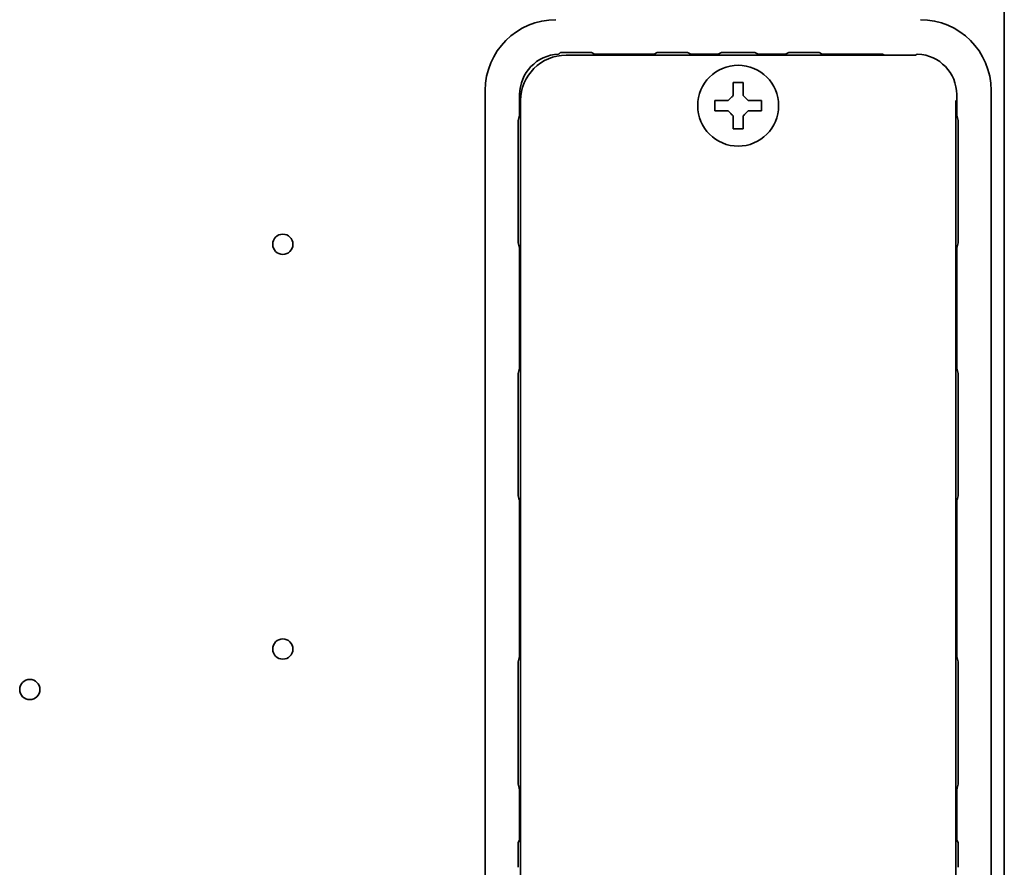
# Model space of a CAD drawing. Extents: x 3940905 to 4145695, y 925352 to 1109797.
# Tile 168 of 256: x 3952816 to 3952913, y 1100970 to 1101054. Entities that reach past the tile are written whole.
import ezdxf

# ---------------------------------------------------------------- set-up
doc = ezdxf.new("R2010")
doc.units = 0
doc.header["$LTSCALE"] = 750
doc.header["$MEASUREMENT"] = 0
doc.layers.add('CKD Equipments', color=252, linetype='CONTINUOUS', lineweight=0)

msp = doc.modelspace()

# ---------------------------------------------------------------- linework, layer by layer
at = {"layer": 'CKD Equipments', "color": 7, "linetype": 'Continuous', "lineweight": 35}
for p, q in [((3952912.975, 1101617.146, 1431.4), (3952912.975, 1100967.746, 1431.4)), ((3952870.03, 1101050.896, 1431.4), (3952871.32, 1101050.896, 1431.4)), ((3952872.48, 1101050.743, 1431.4), (3952872.184, 1101050.891, 1431.4)), ((3952878.369, 1101050.743, 1431.4), (3952872.48, 1101050.743, 1431.4)), ((3952878.666, 1101050.891, 1431.4), (3952878.369, 1101050.743, 1431.4)), ((3952879.53, 1101050.896, 1431.4), (3952880.82, 1101050.896, 1431.4)), ((3952881.989, 1101050.738, 1431.4), (3952881.684, 1101050.891, 1431.4)), ((3952884.711, 1101050.738, 1431.4), (3952881.989, 1101050.738, 1431.4)), ((3952885.018, 1101050.892, 1431.4), (3952884.711, 1101050.738, 1431.4)), ((3952885.709, 1101050.896, 1431.4), (3952887.641, 1101050.896, 1431.4)), ((3952888.639, 1101050.738, 1431.4), (3952888.332, 1101050.892, 1431.4)), ((3952891.361, 1101050.738, 1431.4), (3952888.639, 1101050.738, 1431.4)), ((3952891.666, 1101050.891, 1431.4), (3952891.361, 1101050.738, 1431.4)), ((3952892.53, 1101050.896, 1431.4), (3952893.82, 1101050.896, 1431.4)), ((3952894.989, 1101050.738, 1431.4), (3952894.684, 1101050.891, 1431.4)), ((3952900.861, 1101050.738, 1431.4), (3952894.989, 1101050.738, 1431.4)), ((3952869.674, 1101050.646, 1431.4), (3952904.199, 1101050.646, 1431.4)), ((3952861.675, 1100966.974, 1431.4), (3952861.675, 1101047.148, 1431.4)), ((3952911.675, 1100966.974, 1431.4), (3952911.675, 1101047.147, 1431.4)), ((3952865.082, 1101046.739, 1431.4), (3952865.082, 1101044.711, 1431.4)), ((3952865.175, 1100907.145, 1431.4), (3952865.175, 1101046.146, 1431.4)), ((3952884.375, 1101046.146, 1431.4), (3952884.375, 1101045.646, 1431.4)), ((3952888.975, 1101045.646, 1431.4), (3952888.975, 1101046.146, 1431.4)), ((3952908.175, 1101046.146, 1431.4), (3952908.175, 1100907.145, 1431.4)), ((3952908.268, 1101044.71, 1431.4), (3952908.268, 1101046.739, 1431.4)), ((3952884.375, 1101045.646, 1431.4), (3952884.375, 1101045.146, 1431.4)), ((3952888.975, 1101045.146, 1431.4), (3952888.975, 1101045.646, 1431.4)), ((3952864.925, 1101039.4, 1431.4), (3952864.925, 1101043.329, 1431.4)), ((3952908.425, 1101043.328, 1431.4), (3952908.425, 1101039.4, 1431.4)), ((3952864.925, 1101032.964, 1431.4), (3952864.925, 1101036.891, 1431.4)), ((3952908.425, 1101036.891, 1431.4), (3952908.425, 1101032.962, 1431.4)), ((3952865.082, 1101031.581, 1431.4), (3952865.082, 1101019.711, 1431.4)), ((3952908.268, 1101019.71, 1431.4), (3952908.268, 1101031.58, 1431.4)), ((3952864.925, 1101013.146, 1431.4), (3952864.925, 1101018.329, 1431.4)), ((3952908.425, 1101018.328, 1431.4), (3952908.425, 1101013.146, 1431.4)), ((3952864.925, 1101007.958, 1431.4), (3952864.925, 1101013.146, 1431.4)), ((3952908.425, 1101013.146, 1431.4), (3952908.425, 1101007.958, 1431.4)), ((3952865.078, 1101006.588, 1431.4), (3952865.078, 1100991.203, 1431.4)), ((3952908.272, 1100991.203, 1431.4), (3952908.272, 1101006.588, 1431.4)), ((3952864.925, 1100984.646, 1431.4), (3952864.925, 1100989.833, 1431.4)), ((3952908.425, 1100989.833, 1431.4), (3952908.425, 1100984.646, 1431.4)), ((3952864.925, 1100979.458, 1431.4), (3952864.925, 1100984.646, 1431.4)), ((3952908.425, 1100984.646, 1431.4), (3952908.425, 1100979.458, 1431.4)), ((3952865.078, 1100978.088, 1431.4), (3952865.078, 1100973.076, 1431.4)), ((3952908.272, 1100973.076, 1431.4), (3952908.272, 1100978.088, 1431.4)), ((3952865.078, 1100973.076, 1431.4), (3952864.929, 1100972.779, 1431.4)), ((3952908.421, 1100972.779, 1431.4), (3952908.272, 1100973.076, 1431.4)), ((3952864.925, 1100970.375, 1431.4), (3952864.925, 1100971.916, 1431.4)), ((3952908.425, 1100971.916, 1431.4), (3952908.425, 1100970.375, 1431.4))]:
    msp.add_line(p, q, dxfattribs=at)
for centre, radius in [((3952886.675, 1101045.646, 1431.4), 4), ((3952841.675, 1101031.946, 1431.4), 1), ((3952841.675, 1100991.946, 1431.4), 1), ((3952816.675, 1100987.946, 1431.4), 1)]:
    msp.add_circle(centre, radius, dxfattribs=at)
at = {"layer": 'CKD Equipments', "color": 7, "linetype": 'Continuous', "lineweight": 35, "extrusion": (0, 0, -1)}
for centre, major_axis, ratio, start_param, end_param in [((3952868.677, 1101047.143, 1431.4), (-4.953, 4.953), 0.999391, 5.498168, 7.068203), ((3952904.673, 1101047.143, 1431.4), (4.953, 4.953), 0.999391, 5.498168, 7.068203), ((3952904.489, 1101050.238, 1431.4), (-0.447, 0.224), 0.99981, 0.487624, 0.991462)]:
    msp.add_ellipse(centre, major_axis=major_axis, ratio=ratio, start_param=start_param, end_param=end_param, dxfattribs=at)
at = {"layer": 'CKD Equipments', "color": 7, "linetype": 'Continuous', "lineweight": 35, "extrusion": (-5.91646e-31, -1.17146e-15, -1)}
msp.add_ellipse((3952869.082, 1101046.738, 1431.4), major_axis=(-2.829, 2.829), ratio=0.999924, start_param=5.497825, end_param=7.02768, dxfattribs=at)
at = {"layer": 'CKD Equipments', "color": 7, "linetype": 'Continuous', "lineweight": 35, "extrusion": (0, -1.17146e-15, -1)}
msp.add_ellipse((3952900.861, 1101050.238, 1431.4), major_axis=(-0.447, -0.224), ratio=0.99981, start_param=2.03449, end_param=2.653989, dxfattribs=at)
at = {"layer": 'CKD Equipments', "color": 7, "linetype": 'Continuous', "lineweight": 35, "extrusion": (1.18329e-30, -1.17146e-15, -1)}
msp.add_ellipse((3952904.268, 1101046.738, 1431.4), major_axis=(2.829, 2.829), ratio=0.999924, start_param=5.538691, end_param=7.068545, dxfattribs=at)
at = {"layer": 'CKD Equipments', "color": 7, "linetype": 'Continuous', "lineweight": 35, "extrusion": (-8.87469e-31, -1.17146e-15, -1)}
msp.add_ellipse((3952869.676, 1101046.145, 1431.4), major_axis=(-3.183, 3.183), ratio=0.999695, start_param=5.497939, end_param=7.068431, dxfattribs=at)
at = {"layer": 'CKD Equipments', "color": 7, "linetype": 'Continuous', "lineweight": 35}
for points in [[(3952868.918, 1101050.735, 1431.4), (3952868.928, 1101050.744, 1431.4), (3952868.948, 1101050.762, 1431.4), (3952868.978, 1101050.787, 1431.4), (3952868.998, 1101050.804, 1431.4), (3952869.008, 1101050.812, 1431.4)], [(3952869.008, 1101050.812, 1431.4), (3952869.008, 1101050.812, 1431.4), (3952869.009, 1101050.813, 1431.4), (3952869.009, 1101050.813, 1431.4)], [(3952869.009, 1101050.813, 1431.4), (3952869.041, 1101050.839, 1431.4), (3952869.074, 1101050.866, 1431.4), (3952869.107, 1101050.893, 1431.4)], [(3952869.776, 1101050.895, 1431.4), (3952869.553, 1101050.894, 1431.4), (3952869.33, 1101050.894, 1431.4), (3952869.107, 1101050.893, 1431.4)], [(3952869.78, 1101050.895, 1431.4), (3952869.779, 1101050.895, 1431.4), (3952869.778, 1101050.895, 1431.4), (3952869.776, 1101050.895, 1431.4)], [(3952887.175, 1101047.946, 1431.4), (3952887.008, 1101047.946, 1431.4), (3952886.675, 1101047.946, 1431.4), (3952886.342, 1101047.946, 1431.4), (3952886.175, 1101047.946, 1431.4)], [(3952887.175, 1101046.646, 1431.4), (3952887.175, 1101046.7, 1431.4), (3952887.175, 1101046.808, 1431.4), (3952887.175, 1101046.97, 1431.4), (3952887.175, 1101047.128, 1431.4), (3952887.175, 1101047.284, 1431.4), (3952887.175, 1101047.436, 1431.4), (3952887.175, 1101047.592, 1431.4), (3952887.175, 1101047.758, 1431.4), (3952887.175, 1101047.882, 1431.4), (3952887.175, 1101047.946, 1431.4)], [(3952885.675, 1101046.146, 1431.4), (3952885.621, 1101046.146, 1431.4), (3952885.513, 1101046.146, 1431.4), (3952885.351, 1101046.146, 1431.4), (3952885.192, 1101046.146, 1431.4), (3952885.037, 1101046.146, 1431.4), (3952884.885, 1101046.146, 1431.4), (3952884.728, 1101046.146, 1431.4), (3952884.562, 1101046.146, 1431.4), (3952884.439, 1101046.146, 1431.4), (3952884.375, 1101046.146, 1431.4)], [(3952886.175, 1101046.646, 1431.4), (3952886.149, 1101046.62, 1431.4), (3952886.098, 1101046.568, 1431.4), (3952886.024, 1101046.495, 1431.4), (3952885.952, 1101046.423, 1431.4), (3952885.882, 1101046.353, 1431.4), (3952885.813, 1101046.283, 1431.4), (3952885.744, 1101046.215, 1431.4), (3952885.698, 1101046.169, 1431.4), (3952885.675, 1101046.146, 1431.4)], [(3952887.675, 1101046.146, 1431.4), (3952887.651, 1101046.169, 1431.4), (3952887.604, 1101046.217, 1431.4), (3952887.532, 1101046.288, 1431.4), (3952887.461, 1101046.36, 1431.4), (3952887.389, 1101046.431, 1431.4), (3952887.318, 1101046.503, 1431.4), (3952887.246, 1101046.574, 1431.4), (3952887.199, 1101046.622, 1431.4), (3952887.175, 1101046.646, 1431.4)], [(3952885.675, 1101045.146, 1431.4), (3952885.699, 1101045.122, 1431.4), (3952885.746, 1101045.074, 1431.4), (3952885.818, 1101045.003, 1431.4), (3952885.889, 1101044.932, 1431.4), (3952885.96, 1101044.86, 1431.4), (3952886.032, 1101044.789, 1431.4), (3952886.103, 1101044.717, 1431.4), (3952886.151, 1101044.669, 1431.4), (3952886.175, 1101044.646, 1431.4)], [(3952887.175, 1101044.646, 1431.4), (3952887.201, 1101044.672, 1431.4), (3952887.252, 1101044.723, 1431.4), (3952887.326, 1101044.797, 1431.4), (3952887.398, 1101044.868, 1431.4), (3952887.468, 1101044.938, 1431.4), (3952887.537, 1101045.008, 1431.4), (3952887.606, 1101045.076, 1431.4), (3952887.652, 1101045.123, 1431.4), (3952887.675, 1101045.146, 1431.4)], [(3952887.675, 1101045.146, 1431.4), (3952887.729, 1101045.146, 1431.4), (3952887.837, 1101045.146, 1431.4), (3952887.999, 1101045.146, 1431.4), (3952888.158, 1101045.146, 1431.4), (3952888.313, 1101045.146, 1431.4), (3952888.465, 1101045.146, 1431.4), (3952888.621, 1101045.146, 1431.4), (3952888.788, 1101045.146, 1431.4), (3952888.911, 1101045.146, 1431.4), (3952888.975, 1101045.146, 1431.4)], [(3952865.082, 1101044.711, 1431.4), (3952865.031, 1101044.543, 1431.4), (3952864.98, 1101044.37, 1431.4), (3952864.929, 1101044.191, 1431.4)], [(3952886.175, 1101044.646, 1431.4), (3952886.175, 1101044.591, 1431.4), (3952886.175, 1101044.483, 1431.4), (3952886.175, 1101044.322, 1431.4), (3952886.175, 1101044.163, 1431.4), (3952886.175, 1101044.007, 1431.4), (3952886.175, 1101043.856, 1431.4), (3952886.175, 1101043.699, 1431.4), (3952886.175, 1101043.533, 1431.4), (3952886.175, 1101043.41, 1431.4), (3952886.175, 1101043.346, 1431.4)], [(3952908.421, 1101044.189, 1431.4), (3952908.37, 1101044.368, 1431.4), (3952908.319, 1101044.542, 1431.4), (3952908.268, 1101044.71, 1431.4)], [(3952886.175, 1101043.346, 1431.4), (3952886.342, 1101043.346, 1431.4), (3952886.675, 1101043.346, 1431.4), (3952887.008, 1101043.346, 1431.4), (3952887.175, 1101043.346, 1431.4)], [(3952864.929, 1101032.102, 1431.4), (3952864.98, 1101031.923, 1431.4), (3952865.031, 1101031.75, 1431.4), (3952865.082, 1101031.581, 1431.4)], [(3952908.268, 1101031.58, 1431.4), (3952908.319, 1101031.748, 1431.4), (3952908.37, 1101031.921, 1431.4), (3952908.421, 1101032.1, 1431.4)], [(3952865.082, 1101019.711, 1431.4), (3952865.031, 1101019.543, 1431.4), (3952864.98, 1101019.37, 1431.4), (3952864.929, 1101019.191, 1431.4)], [(3952908.421, 1101019.189, 1431.4), (3952908.37, 1101019.368, 1431.4), (3952908.319, 1101019.542, 1431.4), (3952908.268, 1101019.71, 1431.4)], [(3952864.929, 1101007.094, 1431.4), (3952864.979, 1101006.92, 1431.4), (3952865.028, 1101006.752, 1431.4), (3952865.078, 1101006.588, 1431.4)], [(3952908.272, 1101006.588, 1431.4), (3952908.322, 1101006.752, 1431.4), (3952908.371, 1101006.92, 1431.4), (3952908.421, 1101007.094, 1431.4)], [(3952865.078, 1100991.203, 1431.4), (3952865.028, 1100991.039, 1431.4), (3952864.979, 1100990.871, 1431.4), (3952864.929, 1100990.697, 1431.4)], [(3952908.421, 1100990.697, 1431.4), (3952908.371, 1100990.871, 1431.4), (3952908.322, 1100991.039, 1431.4), (3952908.272, 1100991.203, 1431.4)], [(3952864.929, 1100978.594, 1431.4), (3952864.979, 1100978.42, 1431.4), (3952865.028, 1100978.252, 1431.4), (3952865.078, 1100978.088, 1431.4)], [(3952908.272, 1100978.088, 1431.4), (3952908.322, 1100978.252, 1431.4), (3952908.371, 1100978.42, 1431.4), (3952908.421, 1100978.594, 1431.4)]]:
    msp.add_open_spline(points, degree=3, dxfattribs=at)
for points, knots in [([(3952870.03, 1101050.896, 1431.4), (3952869.987, 1101050.896, 1431.4), (3952869.944, 1101050.896, 1431.4), (3952869.861, 1101050.895, 1431.4), (3952869.82, 1101050.895, 1431.4), (3952869.78, 1101050.895, 1431.4)], [0, 0, 0, 0, 0.50182, 0.50182, 1, 1, 1, 1]), ([(3952872.184, 1101050.891, 1431.4), (3952872.176, 1101050.891, 1431.4), (3952872.168, 1101050.891, 1431.4), (3952872.153, 1101050.892, 1431.4), (3952872.131, 1101050.892, 1431.4), (3952872.077, 1101050.892, 1431.4), (3952872.031, 1101050.893, 1431.4), (3952871.968, 1101050.893, 1431.4), (3952871.935, 1101050.893, 1431.4), (3952871.885, 1101050.894, 1431.4), (3952871.868, 1101050.894, 1431.4), (3952871.833, 1101050.894, 1431.4), (3952871.816, 1101050.894, 1431.4), (3952871.763, 1101050.894, 1431.4), (3952871.726, 1101050.895, 1431.4), (3952871.651, 1101050.895, 1431.4), (3952871.611, 1101050.895, 1431.4), (3952871.53, 1101050.895, 1431.4), (3952871.489, 1101050.895, 1431.4), (3952871.406, 1101050.896, 1431.4), (3952871.363, 1101050.896, 1431.4), (3952871.32, 1101050.896, 1431.4)], [0, 0, 0, 0, 0.03125, 0.03125, 0.0625, 0.125, 0.25, 0.25, 0.375, 0.375, 0.4375, 0.4375, 0.5, 0.5, 0.625, 0.625, 0.75, 0.75, 0.875, 0.875, 1, 1, 1, 1]), ([(3952879.53, 1101050.896, 1431.4), (3952879.487, 1101050.896, 1431.4), (3952879.444, 1101050.896, 1431.4), (3952879.361, 1101050.895, 1431.4), (3952879.32, 1101050.895, 1431.4), (3952879.238, 1101050.895, 1431.4), (3952879.199, 1101050.895, 1431.4), (3952879.124, 1101050.895, 1431.4), (3952879.087, 1101050.894, 1431.4), (3952879.034, 1101050.894, 1431.4), (3952879.017, 1101050.894, 1431.4), (3952878.982, 1101050.894, 1431.4), (3952878.965, 1101050.894, 1431.4), (3952878.915, 1101050.893, 1431.4), (3952878.882, 1101050.893, 1431.4), (3952878.819, 1101050.893, 1431.4), (3952878.772, 1101050.892, 1431.4), (3952878.719, 1101050.892, 1431.4), (3952878.696, 1101050.892, 1431.4), (3952878.681, 1101050.891, 1431.4), (3952878.674, 1101050.891, 1431.4), (3952878.666, 1101050.891, 1431.4)], [0, 0, 0, 0, 0.125, 0.125, 0.25, 0.25, 0.375, 0.375, 0.5, 0.5, 0.5625, 0.5625, 0.625, 0.625, 0.75, 0.75, 0.875, 0.9375, 0.96875, 0.96875, 1, 1, 1, 1]), ([(3952881.684, 1101050.891, 1431.4), (3952881.676, 1101050.891, 1431.4), (3952881.668, 1101050.891, 1431.4), (3952881.653, 1101050.892, 1431.4), (3952881.631, 1101050.892, 1431.4), (3952881.577, 1101050.892, 1431.4), (3952881.531, 1101050.893, 1431.4), (3952881.468, 1101050.893, 1431.4), (3952881.435, 1101050.893, 1431.4), (3952881.385, 1101050.894, 1431.4), (3952881.368, 1101050.894, 1431.4), (3952881.333, 1101050.894, 1431.4), (3952881.316, 1101050.894, 1431.4), (3952881.263, 1101050.894, 1431.4), (3952881.226, 1101050.895, 1431.4), (3952881.151, 1101050.895, 1431.4), (3952881.111, 1101050.895, 1431.4), (3952881.03, 1101050.895, 1431.4), (3952880.989, 1101050.895, 1431.4), (3952880.906, 1101050.896, 1431.4), (3952880.863, 1101050.896, 1431.4), (3952880.82, 1101050.896, 1431.4)], [0, 0, 0, 0, 0.03125, 0.03125, 0.0625, 0.125, 0.25, 0.25, 0.375, 0.375, 0.4375, 0.4375, 0.5, 0.5, 0.625, 0.625, 0.75, 0.75, 0.875, 0.875, 1, 1, 1, 1]), ([(3952885.709, 1101050.896, 1431.4), (3952885.674, 1101050.896, 1431.4), (3952885.64, 1101050.896, 1431.4), (3952885.574, 1101050.895, 1431.4), (3952885.541, 1101050.895, 1431.4), (3952885.476, 1101050.895, 1431.4), (3952885.444, 1101050.895, 1431.4), (3952885.384, 1101050.895, 1431.4), (3952885.355, 1101050.895, 1431.4), (3952885.312, 1101050.894, 1431.4), (3952885.298, 1101050.894, 1431.4), (3952885.271, 1101050.894, 1431.4), (3952885.257, 1101050.894, 1431.4), (3952885.217, 1101050.894, 1431.4), (3952885.191, 1101050.894, 1431.4), (3952885.14, 1101050.893, 1431.4), (3952885.103, 1101050.893, 1431.4), (3952885.066, 1101050.893, 1431.4), (3952885.042, 1101050.892, 1431.4), (3952885.03, 1101050.892, 1431.4), (3952885.018, 1101050.892, 1431.4)], [0, 0, 0, 0, 0.125, 0.125, 0.25, 0.25, 0.375, 0.375, 0.5, 0.5, 0.5625, 0.5625, 0.625, 0.625, 0.75, 0.75, 0.875, 0.9375, 0.9375, 1, 1, 1, 1]), ([(3952888.332, 1101050.892, 1431.4), (3952888.32, 1101050.892, 1431.4), (3952888.308, 1101050.892, 1431.4), (3952888.283, 1101050.893, 1431.4), (3952888.247, 1101050.893, 1431.4), (3952888.21, 1101050.893, 1431.4), (3952888.159, 1101050.894, 1431.4), (3952888.133, 1101050.894, 1431.4), (3952888.093, 1101050.894, 1431.4), (3952888.079, 1101050.894, 1431.4), (3952888.052, 1101050.894, 1431.4), (3952888.038, 1101050.894, 1431.4), (3952887.995, 1101050.895, 1431.4), (3952887.966, 1101050.895, 1431.4), (3952887.905, 1101050.895, 1431.4), (3952887.874, 1101050.895, 1431.4), (3952887.809, 1101050.895, 1431.4), (3952887.776, 1101050.895, 1431.4), (3952887.709, 1101050.896, 1431.4), (3952887.676, 1101050.896, 1431.4), (3952887.641, 1101050.896, 1431.4)], [0, 0, 0, 0, 0.0625, 0.0625, 0.125, 0.25, 0.25, 0.375, 0.375, 0.4375, 0.4375, 0.5, 0.5, 0.625, 0.625, 0.75, 0.75, 0.875, 0.875, 1, 1, 1, 1]), ([(3952892.53, 1101050.896, 1431.4), (3952892.487, 1101050.896, 1431.4), (3952892.444, 1101050.896, 1431.4), (3952892.361, 1101050.895, 1431.4), (3952892.32, 1101050.895, 1431.4), (3952892.238, 1101050.895, 1431.4), (3952892.199, 1101050.895, 1431.4), (3952892.124, 1101050.895, 1431.4), (3952892.087, 1101050.894, 1431.4), (3952892.034, 1101050.894, 1431.4), (3952892.017, 1101050.894, 1431.4), (3952891.982, 1101050.894, 1431.4), (3952891.965, 1101050.894, 1431.4), (3952891.915, 1101050.893, 1431.4), (3952891.882, 1101050.893, 1431.4), (3952891.819, 1101050.893, 1431.4), (3952891.772, 1101050.892, 1431.4), (3952891.719, 1101050.892, 1431.4), (3952891.696, 1101050.892, 1431.4), (3952891.681, 1101050.891, 1431.4), (3952891.674, 1101050.891, 1431.4), (3952891.666, 1101050.891, 1431.4)], [0, 0, 0, 0, 0.125, 0.125, 0.25, 0.25, 0.375, 0.375, 0.5, 0.5, 0.5625, 0.5625, 0.625, 0.625, 0.75, 0.75, 0.875, 0.9375, 0.96875, 0.96875, 1, 1, 1, 1]), ([(3952894.684, 1101050.891, 1431.4), (3952894.676, 1101050.891, 1431.4), (3952894.668, 1101050.891, 1431.4), (3952894.653, 1101050.892, 1431.4), (3952894.631, 1101050.892, 1431.4), (3952894.577, 1101050.892, 1431.4), (3952894.531, 1101050.893, 1431.4), (3952894.468, 1101050.893, 1431.4), (3952894.435, 1101050.893, 1431.4), (3952894.385, 1101050.894, 1431.4), (3952894.368, 1101050.894, 1431.4), (3952894.333, 1101050.894, 1431.4), (3952894.316, 1101050.894, 1431.4), (3952894.263, 1101050.894, 1431.4), (3952894.226, 1101050.895, 1431.4), (3952894.151, 1101050.895, 1431.4), (3952894.111, 1101050.895, 1431.4), (3952894.03, 1101050.895, 1431.4), (3952893.989, 1101050.895, 1431.4), (3952893.906, 1101050.896, 1431.4), (3952893.863, 1101050.896, 1431.4), (3952893.82, 1101050.896, 1431.4)], [0, 0, 0, 0, 0.03125, 0.03125, 0.0625, 0.125, 0.25, 0.25, 0.375, 0.375, 0.4375, 0.4375, 0.5, 0.5, 0.625, 0.625, 0.75, 0.75, 0.875, 0.875, 1, 1, 1, 1]), ([(3952886.175, 1101047.946, 1431.4), (3952886.175, 1101047.743, 1431.4), (3952886.175, 1101047.533, 1431.4), (3952886.175, 1101047.208, 1431.4), (3952886.175, 1101047.098, 1431.4), (3952886.175, 1101046.874, 1431.4), (3952886.175, 1101046.761, 1431.4), (3952886.175, 1101046.646, 1431.4)], [0, 0, 0, 0, 0.5, 0.5, 0.75, 0.75, 1, 1, 1, 1]), ([(3952888.975, 1101046.146, 1431.4), (3952888.772, 1101046.146, 1431.4), (3952888.562, 1101046.146, 1431.4), (3952888.237, 1101046.146, 1431.4), (3952888.127, 1101046.146, 1431.4), (3952887.904, 1101046.146, 1431.4), (3952887.79, 1101046.146, 1431.4), (3952887.675, 1101046.146, 1431.4)], [0, 0, 0, 0, 0.5, 0.5, 0.75, 0.75, 1, 1, 1, 1]), ([(3952884.375, 1101045.146, 1431.4), (3952884.578, 1101045.146, 1431.4), (3952884.788, 1101045.146, 1431.4), (3952885.113, 1101045.146, 1431.4), (3952885.223, 1101045.146, 1431.4), (3952885.446, 1101045.146, 1431.4), (3952885.56, 1101045.146, 1431.4), (3952885.675, 1101045.146, 1431.4)], [0, 0, 0, 0, 0.5, 0.5, 0.75, 0.75, 1, 1, 1, 1]), ([(3952864.929, 1101044.191, 1431.4), (3952864.929, 1101044.183, 1431.4), (3952864.929, 1101044.176, 1431.4), (3952864.929, 1101044.161, 1431.4), (3952864.929, 1101044.138, 1431.4), (3952864.928, 1101044.085, 1431.4), (3952864.928, 1101044.038, 1431.4), (3952864.927, 1101043.975, 1431.4), (3952864.927, 1101043.943, 1431.4), (3952864.927, 1101043.893, 1431.4), (3952864.927, 1101043.876, 1431.4), (3952864.927, 1101043.841, 1431.4), (3952864.926, 1101043.824, 1431.4), (3952864.926, 1101043.771, 1431.4), (3952864.926, 1101043.734, 1431.4), (3952864.926, 1101043.659, 1431.4), (3952864.925, 1101043.62, 1431.4), (3952864.925, 1101043.539, 1431.4), (3952864.925, 1101043.498, 1431.4), (3952864.925, 1101043.414, 1431.4), (3952864.925, 1101043.372, 1431.4), (3952864.925, 1101043.329, 1431.4)], [0, 0, 0, 0, 0.03125, 0.03125, 0.0625, 0.125, 0.25, 0.25, 0.375, 0.375, 0.4375, 0.4375, 0.5, 0.5, 0.625, 0.625, 0.75, 0.75, 0.875, 0.875, 1, 1, 1, 1]), ([(3952887.175, 1101043.346, 1431.4), (3952887.175, 1101043.548, 1431.4), (3952887.175, 1101043.758, 1431.4), (3952887.175, 1101044.083, 1431.4), (3952887.175, 1101044.193, 1431.4), (3952887.175, 1101044.417, 1431.4), (3952887.175, 1101044.53, 1431.4), (3952887.175, 1101044.646, 1431.4)], [0, 0, 0, 0, 0.5, 0.5, 0.75, 0.75, 1, 1, 1, 1]), ([(3952908.425, 1101043.328, 1431.4), (3952908.425, 1101043.371, 1431.4), (3952908.425, 1101043.413, 1431.4), (3952908.425, 1101043.496, 1431.4), (3952908.425, 1101043.538, 1431.4), (3952908.424, 1101043.619, 1431.4), (3952908.424, 1101043.658, 1431.4), (3952908.424, 1101043.733, 1431.4), (3952908.424, 1101043.769, 1431.4), (3952908.423, 1101043.823, 1431.4), (3952908.423, 1101043.84, 1431.4), (3952908.423, 1101043.874, 1431.4), (3952908.423, 1101043.891, 1431.4), (3952908.423, 1101043.942, 1431.4), (3952908.422, 1101043.974, 1431.4), (3952908.422, 1101044.037, 1431.4), (3952908.422, 1101044.084, 1431.4), (3952908.421, 1101044.137, 1431.4), (3952908.421, 1101044.159, 1431.4), (3952908.421, 1101044.174, 1431.4), (3952908.421, 1101044.182, 1431.4), (3952908.421, 1101044.189, 1431.4)], [0, 0, 0, 0, 0.125, 0.125, 0.25, 0.25, 0.375, 0.375, 0.5, 0.5, 0.5625, 0.5625, 0.625, 0.625, 0.75, 0.75, 0.875, 0.9375, 0.96875, 0.96875, 1, 1, 1, 1]), ([(3952864.925, 1101039.4, 1431.4), (3952864.925, 1101039.296, 1431.4), (3952864.925, 1101039.086, 1431.4), (3952864.925, 1101038.877, 1431.4), (3952864.925, 1101038.668, 1431.4), (3952864.925, 1101038.564, 1431.4), (3952864.925, 1101038.355, 1431.4), (3952864.925, 1101038.25, 1431.4), (3952864.925, 1101038.041, 1431.4), (3952864.925, 1101037.936, 1431.4), (3952864.925, 1101037.727, 1431.4), (3952864.925, 1101037.623, 1431.4), (3952864.925, 1101037.414, 1431.4), (3952864.925, 1101037.205, 1431.4), (3952864.925, 1101036.996, 1431.4), (3952864.925, 1101036.891, 1431.4)], [0, 0, 0, 0, 0.125, 0.25, 0.25, 0.375, 0.375, 0.5, 0.5, 0.625, 0.625, 0.75, 0.75, 0.875, 1, 1, 1, 1]), ([(3952908.425, 1101036.891, 1431.4), (3952908.425, 1101036.996, 1431.4), (3952908.425, 1101037.205, 1431.4), (3952908.425, 1101037.414, 1431.4), (3952908.425, 1101037.623, 1431.4), (3952908.425, 1101037.727, 1431.4), (3952908.425, 1101037.936, 1431.4), (3952908.425, 1101038.041, 1431.4), (3952908.425, 1101038.25, 1431.4), (3952908.425, 1101038.355, 1431.4), (3952908.425, 1101038.564, 1431.4), (3952908.425, 1101038.668, 1431.4), (3952908.425, 1101038.877, 1431.4), (3952908.425, 1101039.086, 1431.4), (3952908.425, 1101039.296, 1431.4), (3952908.425, 1101039.4, 1431.4)], [0, 0, 0, 0, 0.125, 0.25, 0.25, 0.375, 0.375, 0.5, 0.5, 0.625, 0.625, 0.75, 0.75, 0.875, 1, 1, 1, 1]), ([(3952864.925, 1101032.964, 1431.4), (3952864.925, 1101032.92, 1431.4), (3952864.925, 1101032.878, 1431.4), (3952864.925, 1101032.795, 1431.4), (3952864.925, 1101032.754, 1431.4), (3952864.925, 1101032.673, 1431.4), (3952864.926, 1101032.634, 1431.4), (3952864.926, 1101032.558, 1431.4), (3952864.926, 1101032.522, 1431.4), (3952864.926, 1101032.469, 1431.4), (3952864.927, 1101032.451, 1431.4), (3952864.927, 1101032.417, 1431.4), (3952864.927, 1101032.4, 1431.4), (3952864.927, 1101032.35, 1431.4), (3952864.927, 1101032.317, 1431.4), (3952864.928, 1101032.254, 1431.4), (3952864.928, 1101032.208, 1431.4), (3952864.929, 1101032.155, 1431.4), (3952864.929, 1101032.132, 1431.4), (3952864.929, 1101032.117, 1431.4), (3952864.929, 1101032.109, 1431.4), (3952864.929, 1101032.102, 1431.4)], [0, 0, 0, 0, 0.125, 0.125, 0.25, 0.25, 0.375, 0.375, 0.5, 0.5, 0.5625, 0.5625, 0.625, 0.625, 0.75, 0.75, 0.875, 0.9375, 0.96875, 0.96875, 1, 1, 1, 1]), ([(3952908.421, 1101032.1, 1431.4), (3952908.421, 1101032.108, 1431.4), (3952908.421, 1101032.115, 1431.4), (3952908.421, 1101032.131, 1431.4), (3952908.421, 1101032.153, 1431.4), (3952908.422, 1101032.206, 1431.4), (3952908.422, 1101032.253, 1431.4), (3952908.422, 1101032.316, 1431.4), (3952908.423, 1101032.348, 1431.4), (3952908.423, 1101032.398, 1431.4), (3952908.423, 1101032.415, 1431.4), (3952908.423, 1101032.45, 1431.4), (3952908.423, 1101032.467, 1431.4), (3952908.424, 1101032.521, 1431.4), (3952908.424, 1101032.557, 1431.4), (3952908.424, 1101032.632, 1431.4), (3952908.424, 1101032.671, 1431.4), (3952908.425, 1101032.752, 1431.4), (3952908.425, 1101032.794, 1431.4), (3952908.425, 1101032.877, 1431.4), (3952908.425, 1101032.919, 1431.4), (3952908.425, 1101032.962, 1431.4)], [0, 0, 0, 0, 0.03125, 0.03125, 0.0625, 0.125, 0.25, 0.25, 0.375, 0.375, 0.4375, 0.4375, 0.5, 0.5, 0.625, 0.625, 0.75, 0.75, 0.875, 0.875, 1, 1, 1, 1]), ([(3952864.929, 1101019.191, 1431.4), (3952864.929, 1101019.183, 1431.4), (3952864.929, 1101019.176, 1431.4), (3952864.929, 1101019.161, 1431.4), (3952864.929, 1101019.138, 1431.4), (3952864.928, 1101019.085, 1431.4), (3952864.928, 1101019.038, 1431.4), (3952864.927, 1101018.975, 1431.4), (3952864.927, 1101018.943, 1431.4), (3952864.927, 1101018.893, 1431.4), (3952864.927, 1101018.876, 1431.4), (3952864.927, 1101018.841, 1431.4), (3952864.926, 1101018.824, 1431.4), (3952864.926, 1101018.771, 1431.4), (3952864.926, 1101018.734, 1431.4), (3952864.926, 1101018.659, 1431.4), (3952864.925, 1101018.62, 1431.4), (3952864.925, 1101018.539, 1431.4), (3952864.925, 1101018.498, 1431.4), (3952864.925, 1101018.414, 1431.4), (3952864.925, 1101018.372, 1431.4), (3952864.925, 1101018.329, 1431.4)], [0, 0, 0, 0, 0.03125, 0.03125, 0.0625, 0.125, 0.25, 0.25, 0.375, 0.375, 0.4375, 0.4375, 0.5, 0.5, 0.625, 0.625, 0.75, 0.75, 0.875, 0.875, 1, 1, 1, 1]), ([(3952908.425, 1101018.328, 1431.4), (3952908.425, 1101018.371, 1431.4), (3952908.425, 1101018.413, 1431.4), (3952908.425, 1101018.496, 1431.4), (3952908.425, 1101018.538, 1431.4), (3952908.424, 1101018.619, 1431.4), (3952908.424, 1101018.658, 1431.4), (3952908.424, 1101018.733, 1431.4), (3952908.424, 1101018.769, 1431.4), (3952908.423, 1101018.823, 1431.4), (3952908.423, 1101018.84, 1431.4), (3952908.423, 1101018.874, 1431.4), (3952908.423, 1101018.891, 1431.4), (3952908.423, 1101018.942, 1431.4), (3952908.422, 1101018.974, 1431.4), (3952908.422, 1101019.037, 1431.4), (3952908.422, 1101019.084, 1431.4), (3952908.421, 1101019.137, 1431.4), (3952908.421, 1101019.159, 1431.4), (3952908.421, 1101019.174, 1431.4), (3952908.421, 1101019.182, 1431.4), (3952908.421, 1101019.189, 1431.4)], [0, 0, 0, 0, 0.125, 0.125, 0.25, 0.25, 0.375, 0.375, 0.5, 0.5, 0.5625, 0.5625, 0.625, 0.625, 0.75, 0.75, 0.875, 0.9375, 0.96875, 0.96875, 1, 1, 1, 1]), ([(3952864.925, 1101007.958, 1431.4), (3952864.925, 1101007.915, 1431.4), (3952864.925, 1101007.872, 1431.4), (3952864.925, 1101007.789, 1431.4), (3952864.925, 1101007.747, 1431.4), (3952864.925, 1101007.666, 1431.4), (3952864.926, 1101007.627, 1431.4), (3952864.926, 1101007.552, 1431.4), (3952864.926, 1101007.515, 1431.4), (3952864.926, 1101007.462, 1431.4), (3952864.927, 1101007.444, 1431.4), (3952864.927, 1101007.41, 1431.4), (3952864.927, 1101007.393, 1431.4), (3952864.927, 1101007.343, 1431.4), (3952864.927, 1101007.31, 1431.4), (3952864.928, 1101007.247, 1431.4), (3952864.928, 1101007.2, 1431.4), (3952864.929, 1101007.147, 1431.4), (3952864.929, 1101007.124, 1431.4), (3952864.929, 1101007.109, 1431.4), (3952864.929, 1101007.102, 1431.4), (3952864.929, 1101007.094, 1431.4)], [0, 0, 0, 0, 0.125, 0.125, 0.25, 0.25, 0.375, 0.375, 0.5, 0.5, 0.5625, 0.5625, 0.625, 0.625, 0.75, 0.75, 0.875, 0.9375, 0.96875, 0.96875, 1, 1, 1, 1]), ([(3952908.421, 1101007.094, 1431.4), (3952908.421, 1101007.102, 1431.4), (3952908.421, 1101007.109, 1431.4), (3952908.421, 1101007.124, 1431.4), (3952908.421, 1101007.147, 1431.4), (3952908.422, 1101007.2, 1431.4), (3952908.422, 1101007.247, 1431.4), (3952908.422, 1101007.31, 1431.4), (3952908.423, 1101007.343, 1431.4), (3952908.423, 1101007.393, 1431.4), (3952908.423, 1101007.41, 1431.4), (3952908.423, 1101007.444, 1431.4), (3952908.423, 1101007.462, 1431.4), (3952908.424, 1101007.515, 1431.4), (3952908.424, 1101007.552, 1431.4), (3952908.424, 1101007.627, 1431.4), (3952908.424, 1101007.666, 1431.4), (3952908.425, 1101007.747, 1431.4), (3952908.425, 1101007.789, 1431.4), (3952908.425, 1101007.872, 1431.4), (3952908.425, 1101007.915, 1431.4), (3952908.425, 1101007.958, 1431.4)], [0, 0, 0, 0, 0.03125, 0.03125, 0.0625, 0.125, 0.25, 0.25, 0.375, 0.375, 0.4375, 0.4375, 0.5, 0.5, 0.625, 0.625, 0.75, 0.75, 0.875, 0.875, 1, 1, 1, 1]), ([(3952864.929, 1100990.697, 1431.4), (3952864.929, 1100990.69, 1431.4), (3952864.929, 1100990.682, 1431.4), (3952864.929, 1100990.667, 1431.4), (3952864.929, 1100990.644, 1431.4), (3952864.928, 1100990.591, 1431.4), (3952864.928, 1100990.544, 1431.4), (3952864.927, 1100990.481, 1431.4), (3952864.927, 1100990.449, 1431.4), (3952864.927, 1100990.398, 1431.4), (3952864.927, 1100990.381, 1431.4), (3952864.927, 1100990.347, 1431.4), (3952864.926, 1100990.329, 1431.4), (3952864.926, 1100990.276, 1431.4), (3952864.926, 1100990.239, 1431.4), (3952864.926, 1100990.164, 1431.4), (3952864.925, 1100990.125, 1431.4), (3952864.925, 1100990.044, 1431.4), (3952864.925, 1100990.002, 1431.4), (3952864.925, 1100989.919, 1431.4), (3952864.925, 1100989.876, 1431.4), (3952864.925, 1100989.833, 1431.4)], [0, 0, 0, 0, 0.03125, 0.03125, 0.0625, 0.125, 0.25, 0.25, 0.375, 0.375, 0.4375, 0.4375, 0.5, 0.5, 0.625, 0.625, 0.75, 0.75, 0.875, 0.875, 1, 1, 1, 1]), ([(3952908.425, 1100989.833, 1431.4), (3952908.425, 1100989.876, 1431.4), (3952908.425, 1100989.919, 1431.4), (3952908.425, 1100990.002, 1431.4), (3952908.425, 1100990.044, 1431.4), (3952908.424, 1100990.125, 1431.4), (3952908.424, 1100990.164, 1431.4), (3952908.424, 1100990.239, 1431.4), (3952908.424, 1100990.276, 1431.4), (3952908.423, 1100990.329, 1431.4), (3952908.423, 1100990.347, 1431.4), (3952908.423, 1100990.381, 1431.4), (3952908.423, 1100990.398, 1431.4), (3952908.423, 1100990.449, 1431.4), (3952908.422, 1100990.481, 1431.4), (3952908.422, 1100990.544, 1431.4), (3952908.422, 1100990.591, 1431.4), (3952908.421, 1100990.644, 1431.4), (3952908.421, 1100990.667, 1431.4), (3952908.421, 1100990.682, 1431.4), (3952908.421, 1100990.69, 1431.4), (3952908.421, 1100990.697, 1431.4)], [0, 0, 0, 0, 0.125, 0.125, 0.25, 0.25, 0.375, 0.375, 0.5, 0.5, 0.5625, 0.5625, 0.625, 0.625, 0.75, 0.75, 0.875, 0.9375, 0.96875, 0.96875, 1, 1, 1, 1]), ([(3952864.925, 1100979.458, 1431.4), (3952864.925, 1100979.415, 1431.4), (3952864.925, 1100979.372, 1431.4), (3952864.925, 1100979.289, 1431.4), (3952864.925, 1100979.247, 1431.4), (3952864.925, 1100979.166, 1431.4), (3952864.926, 1100979.127, 1431.4), (3952864.926, 1100979.052, 1431.4), (3952864.926, 1100979.015, 1431.4), (3952864.926, 1100978.962, 1431.4), (3952864.927, 1100978.944, 1431.4), (3952864.927, 1100978.91, 1431.4), (3952864.927, 1100978.893, 1431.4), (3952864.927, 1100978.843, 1431.4), (3952864.927, 1100978.81, 1431.4), (3952864.928, 1100978.747, 1431.4), (3952864.928, 1100978.7, 1431.4), (3952864.929, 1100978.647, 1431.4), (3952864.929, 1100978.624, 1431.4), (3952864.929, 1100978.609, 1431.4), (3952864.929, 1100978.602, 1431.4), (3952864.929, 1100978.594, 1431.4)], [0, 0, 0, 0, 0.125, 0.125, 0.25, 0.25, 0.375, 0.375, 0.5, 0.5, 0.5625, 0.5625, 0.625, 0.625, 0.75, 0.75, 0.875, 0.9375, 0.96875, 0.96875, 1, 1, 1, 1]), ([(3952908.421, 1100978.594, 1431.4), (3952908.421, 1100978.602, 1431.4), (3952908.421, 1100978.609, 1431.4), (3952908.421, 1100978.624, 1431.4), (3952908.421, 1100978.647, 1431.4), (3952908.422, 1100978.7, 1431.4), (3952908.422, 1100978.747, 1431.4), (3952908.422, 1100978.81, 1431.4), (3952908.423, 1100978.843, 1431.4), (3952908.423, 1100978.893, 1431.4), (3952908.423, 1100978.91, 1431.4), (3952908.423, 1100978.944, 1431.4), (3952908.423, 1100978.962, 1431.4), (3952908.424, 1100979.015, 1431.4), (3952908.424, 1100979.052, 1431.4), (3952908.424, 1100979.127, 1431.4), (3952908.424, 1100979.166, 1431.4), (3952908.425, 1100979.247, 1431.4), (3952908.425, 1100979.289, 1431.4), (3952908.425, 1100979.372, 1431.4), (3952908.425, 1100979.415, 1431.4), (3952908.425, 1100979.458, 1431.4)], [0, 0, 0, 0, 0.03125, 0.03125, 0.0625, 0.125, 0.25, 0.25, 0.375, 0.375, 0.4375, 0.4375, 0.5, 0.5, 0.625, 0.625, 0.75, 0.75, 0.875, 0.875, 1, 1, 1, 1]), ([(3952864.929, 1100972.779, 1431.4), (3952864.929, 1100972.772, 1431.4), (3952864.929, 1100972.764, 1431.4), (3952864.929, 1100972.749, 1431.4), (3952864.929, 1100972.726, 1431.4), (3952864.928, 1100972.673, 1431.4), (3952864.928, 1100972.627, 1431.4), (3952864.927, 1100972.563, 1431.4), (3952864.927, 1100972.531, 1431.4), (3952864.927, 1100972.481, 1431.4), (3952864.927, 1100972.463, 1431.4), (3952864.927, 1100972.429, 1431.4), (3952864.926, 1100972.411, 1431.4), (3952864.926, 1100972.358, 1431.4), (3952864.926, 1100972.322, 1431.4), (3952864.926, 1100972.246, 1431.4), (3952864.925, 1100972.207, 1431.4), (3952864.925, 1100972.126, 1431.4), (3952864.925, 1100972.085, 1431.4), (3952864.925, 1100972.001, 1431.4), (3952864.925, 1100971.959, 1431.4), (3952864.925, 1100971.916, 1431.4)], [0, 0, 0, 0, 0.03125, 0.03125, 0.0625, 0.125, 0.25, 0.25, 0.375, 0.375, 0.4375, 0.4375, 0.5, 0.5, 0.625, 0.625, 0.75, 0.75, 0.875, 0.875, 1, 1, 1, 1]), ([(3952908.425, 1100971.916, 1431.4), (3952908.425, 1100971.959, 1431.4), (3952908.425, 1100972.001, 1431.4), (3952908.425, 1100972.085, 1431.4), (3952908.425, 1100972.126, 1431.4), (3952908.424, 1100972.207, 1431.4), (3952908.424, 1100972.246, 1431.4), (3952908.424, 1100972.322, 1431.4), (3952908.424, 1100972.358, 1431.4), (3952908.423, 1100972.411, 1431.4), (3952908.423, 1100972.429, 1431.4), (3952908.423, 1100972.463, 1431.4), (3952908.423, 1100972.481, 1431.4), (3952908.423, 1100972.531, 1431.4), (3952908.422, 1100972.563, 1431.4), (3952908.422, 1100972.627, 1431.4), (3952908.422, 1100972.673, 1431.4), (3952908.421, 1100972.726, 1431.4), (3952908.421, 1100972.749, 1431.4), (3952908.421, 1100972.764, 1431.4), (3952908.421, 1100972.772, 1431.4), (3952908.421, 1100972.779, 1431.4)], [0, 0, 0, 0, 0.125, 0.125, 0.25, 0.25, 0.375, 0.375, 0.5, 0.5, 0.5625, 0.5625, 0.625, 0.625, 0.75, 0.75, 0.875, 0.9375, 0.96875, 0.96875, 1, 1, 1, 1])]:
    msp.add_open_spline(points, degree=3, knots=knots, dxfattribs=at)

doc.saveas('drawing.dxf')
